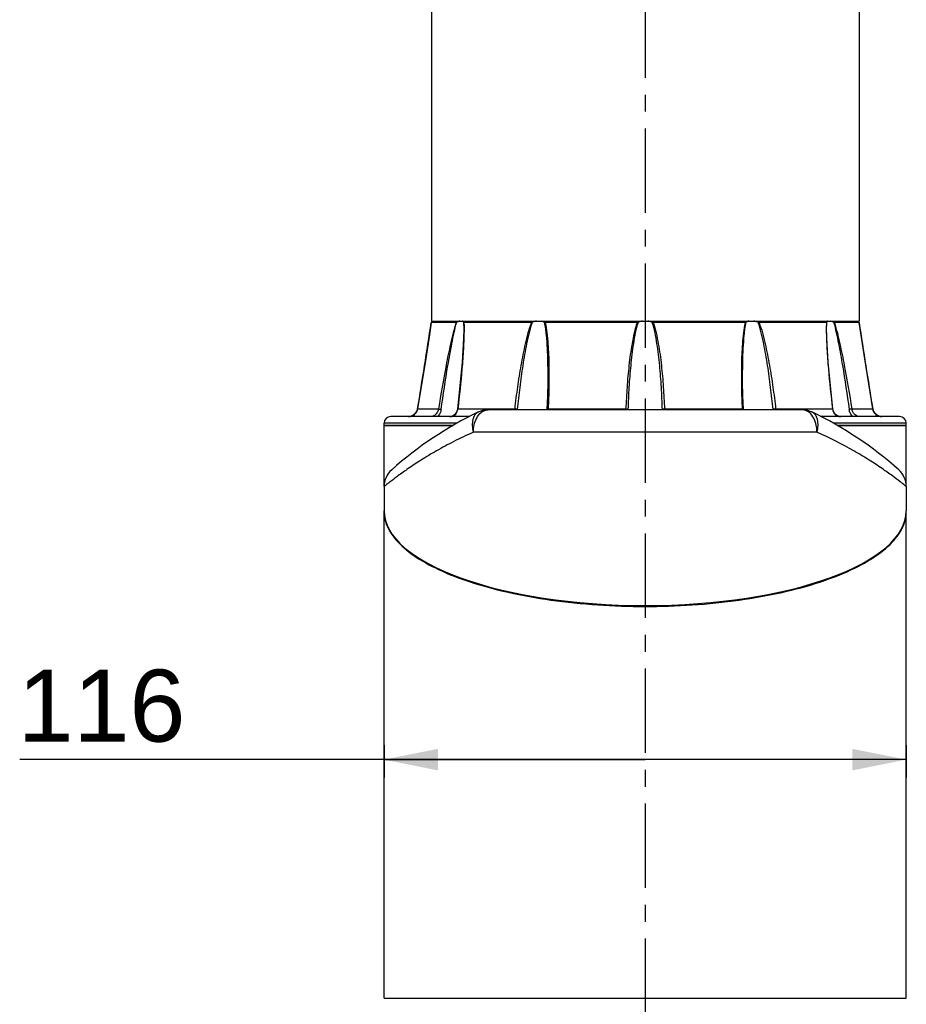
# Model space of a CAD drawing. Header units: millimetres. Extents: x 12 to 2508, y 25 to 1770.
# Tile 22 of 57: x 1803 to 2000, y 465 to 684. Entities that reach past the tile are written whole.
import ezdxf

# ---------------------------------------------------------------- set-up
doc = ezdxf.new("R2010")
doc.units = ezdxf.units.MM
doc.linetypes.add('CENTER', pattern=[0.6, 0.375, -0.075, 0.075, -0.075])
for name, color, linetype in [('ARM1_ABL15', 7, 'Continuous'), ('ARM1_PIPE_PBL16', 7, 'Continuous'), ('COVER_M_PBL53', 7, 'Continuous'), ('FLANGE_ARM1_PBL54', 7, 'Continuous'), ('HOLDER_M_PBL12', 7, 'Continuous'), ('HOLDER_M_PBL51', 7, 'Continuous'), ('MODULE_M_ABL11', 7, 'Continuous'), ('MODULE_M_ABL50', 7, 'Continuous'), ('오른쪽_7_VBL10', 7, 'Continuous')]:
    doc.layers.add(name, color=color, linetype=linetype)
doc.styles.get("Standard").update_dxf_attribs({"font": 'arial.ttf'})
doc.dimstyles.new('DIMSTYLE_6', dxfattribs={"dimtxt": 16, "dimasz": 12, "dimexe": 1, "dimexo": 0.5, "dimgap": 1, "dimtad": 1, "dimdsep": 46, "dimtxsty": 'Standard', "dimblk": '_FILLED', "dimblk1": '_FILLED', "dimblk2": '_FILLED', "dimcen": 0.09, "dimclrt": 134, "dimazin": 2, "dimtp": 0.3, "dimtm": 0.3, "dimtfac": 1, "dimtofl": 0, "dimtmove": 0, "dimatfit": 3, "dimldrblk": '_FILLED', "dimfxl": 1, "dimtolj": 1, "dimarcsym": 0})

# ---------------------------------------------------------------- blocks, each defined once
blk = doc.blocks.new('_FILLED')
at = {"color": 0, "linetype": 'ByBlock'}
blk.add_solid([(0, 0), (-1, 0.2), (-1, -0.2)], dxfattribs=at)
blk = doc.blocks.new('*D20')
at = {"color": 134, "transparency": 16777216}
for p, q in [((2650.46, 835.6), (2650.46, 828.36)), ((2766.46, 835.6), (2766.46, 828.36)), ((2708.46, 832.36), (2569.52, 832.36)), ((2650.46, 832.36), (2708.46, 832.36)), ((2766.46, 832.36), (2708.46, 832.36))]:
    blk.add_line(p, q, dxfattribs=at)
at = {"color": 134, "transparency": 16777216, "xscale": 12, "yscale": 12, "zscale": 12, "rotation": 180}
blk.add_blockref('_FILLED', (2650.46, 832.36), dxfattribs=at)
at = {"color": 134, "transparency": 16777216, "xscale": 12, "yscale": 12, "zscale": 12}
blk.add_blockref('_FILLED', (2766.46, 832.36), dxfattribs=at)
at = {"color": 134, "transparency": 16777216, "insert": (2606.32, 852.36), "char_height": 16, "width": 36.8, "attachment_point": 3, "line_spacing_factor": 0.9}
blk.add_mtext('116', dxfattribs=at)
blk = doc.blocks.new('ARM1_PIPE_PBL16', base_point=(2664.306, 384.217))
at = {"layer": 'ARM1_PIPE_PBL16', "color": 7}
for p, q in [((2660.956, 1135.396), (2660.956, 929.796)), ((2755.956, 1135.396), (2755.956, 929.796)), ((2660.956, 929.796), (2755.956, 929.796))]:
    blk.add_line(p, q, dxfattribs=at)
blk = doc.blocks.new('FLANGE_ARM1_PBL54', base_point=(2708.46, 917.72))
at = {"layer": 'FLANGE_ARM1_PBL54', "color": 7}
for p, q in [((2661.11, 929.66), (2661.26, 929.8)), ((2755.65, 929.8), (2755.8, 929.66)), ((2666.42, 929.5), (2660.94, 929.5)), ((2660.94, 929.5), (2660.94, 929.5)), ((2660.99, 929.55), (2661.11, 929.66)), ((2668.14, 928.04), (2668.14, 928.04)), ((2683.16, 929.5), (2668.2, 929.5)), ((2706.68, 929.5), (2686.24, 929.5)), ((2730.67, 929.5), (2710.24, 929.5)), ((2748.72, 929.5), (2733.75, 929.5)), ((2748.77, 928.04), (2748.77, 928.05)), ((2755.97, 929.5), (2750.5, 929.5)), ((2755.8, 929.66), (2755.92, 929.55)), ((2755.97, 929.5), (2755.97, 929.5)), ((2686.81, 917.82), (2686.81, 917.82)), ((2730.11, 917.82), (2730.11, 917.82)), ((2657.91, 910.27), (2657.83, 909.94)), ((2686.61, 910.21), (2686.6, 910.1)), ((2730.31, 910.1), (2730.3, 910.21)), ((2669.41, 908.6), (2651.96, 908.6)), ((2655.92, 908.6), (2655.94, 908.6)), ((2657.83, 909.94), (2657.56, 909.43)), ((2764.96, 908.6), (2747.5, 908.6)), ((2759.34, 909.44), (2759.08, 909.95)), ((2759.35, 909.43), (2759.34, 909.44)), ((2650.46, 906.6), (2650.46, 907.1)), ((2650.46, 906.6), (2665.77, 906.6)), ((2751.14, 906.6), (2766.46, 906.6)), ((2766.46, 906.6), (2766.46, 907.1))]:
    blk.add_line(p, q, dxfattribs=at)
at = {"layer": 'FLANGE_ARM1_PBL54', "color": 2}
for p, q in [((2668.11, 929.55), (2668.14, 928.04)), ((2748.77, 928.05), (2748.8, 929.55)), ((2657.91, 910.27), (2662.54, 910.27)), ((2657.91, 910.27), (2657.91, 910.27)), ((2666.83, 910.27), (2679.47, 910.27)), ((2686.9, 910.27), (2704.17, 910.27)), ((2712.74, 910.27), (2730.01, 910.27)), ((2737.44, 910.27), (2750.08, 910.27)), ((2754.37, 910.27), (2759, 910.27)), ((2759, 910.27), (2759, 910.27)), ((2666.69, 907.1), (2650.46, 907.1)), ((2766.46, 907.1), (2750.22, 907.1))]:
    blk.add_line(p, q, dxfattribs=at)
at = {"layer": 'FLANGE_ARM1_PBL54', "color": 7}
for points in [[(2660.94, 929.5), (2660.52, 926.73), (2659.7, 921.45), (2657.91, 910.27)], [(2668.14, 928.04), (2668.1, 925.99), (2667.79, 920.68), (2666.74, 910.25)], [(2750.17, 910.25), (2749.12, 920.67), (2748.81, 925.98), (2748.77, 928.04)], [(2759, 910.27), (2757.22, 921.41), (2756.4, 926.7), (2755.97, 929.5)], [(2686.81, 917.82), (2686.8, 916.26), (2686.73, 913.19), (2686.61, 910.21)], [(2730.3, 910.21), (2730.18, 913.17), (2730.11, 916.25), (2730.11, 917.82)], [(2657.91, 910.27), (2657.84, 909.96), (2657.57, 909.44), (2657.18, 909.03), (2656.72, 908.76), (2656.22, 908.62), (2655.94, 908.6)], [(2666.74, 910.25), (2666.68, 909.96), (2666.49, 909.44), (2666.18, 909.03), (2665.77, 908.75), (2665.29, 908.62), (2664.99, 908.6)], [(2751.92, 908.6), (2751.64, 908.61), (2751.16, 908.74), (2750.74, 909.01), (2750.43, 909.42), (2750.23, 909.94), (2750.17, 910.25)], [(2760.98, 908.6), (2760.71, 908.62), (2760.21, 908.75), (2759.75, 909.01), (2759.35, 909.42), (2759.08, 909.94), (2759, 910.27)]]:
    blk.add_lwpolyline(points, dxfattribs=at)
for centre, radius, start, end in [((2708.45, 925.67), 4.17, 98.1625, 111.3002), ((2708.46, 925.67), 4.17, 68.6997, 81.8375), ((2651.96, 907.1), 1.5, 90, 180), ((2764.96, 907.1), 1.5, 0, 90)]:
    blk.add_arc(centre, radius, start, end, dxfattribs=at)
at = {"layer": 'FLANGE_ARM1_PBL54', "color": 2}
for centre, radius, start, end in [((764.08, 1218.19), 1918.7, 350.76492, 351.34623), ((2620.31, 928.06), 47.91, 359.9821, 0.1009), ((2796.63, 928.06), 47.94, 179.9011, 180.0178), ((4652.83, 1218.19), 1918.7, 188.65377, 189.23508), ((2664.2, 910.58), 2.65, 352.2972, 353.1995), ((2676.69, 910.6), 2.8, 350.0366, 353.2763), ((2679.31, 906.25), 4.02, 82.9221, 85.4052), ((2676.09, 910.59), 4.05, 352.9471, 354.2971), ((2680.68, 910.54), 6.22, 355.8308, 357.4829), ((2695.75, 910.63), 8.43, 356.3381, 357.5581), ((2691.78, 910.61), 12.93, 357.7329, 358.1536), ((2732.28, 910.94), 20.08, 182.1502, 182.4194), ((2721.17, 910.63), 8.43, 182.4418, 183.6606), ((2736.23, 910.54), 6.22, 182.517, 184.1693), ((2742.84, 910.89), 6.09, 186.6354, 187.5293), ((2737.6, 906.25), 4.02, 94.599, 97.082), ((2740.22, 910.6), 2.8, 186.7236, 189.9633), ((2752.72, 910.58), 2.65, 186.8005, 187.7047), ((2665.13, 910.34), 1.72, 290.2834, 293.4277)]:
    blk.add_arc(centre, radius, start, end, dxfattribs=at)
at = {"layer": 'FLANGE_ARM1_PBL54', "color": 7}
for points, knots in [([(2667.28, 929.8), (2667.23, 929.78), (2666.99, 929.72), (2666.77, 929.63), (2666.59, 929.55)], [0, 0, 0, 0, 0.225245, 1, 1, 1, 1]), ([(2668.11, 929.55), (2668.09, 929.63), (2668.01, 929.73), (2667.91, 929.79), (2667.88, 929.8)], [0, 0, 0, 0, 0.733827, 1, 1, 1, 1]), ([(2684.34, 929.8), (2684.26, 929.78), (2683.95, 929.73), (2683.64, 929.64), (2683.41, 929.55)], [0, 0, 0, 0, 0.243825, 1, 1, 1, 1]), ([(2686.04, 929.55), (2685.99, 929.58), (2685.78, 929.69), (2685.55, 929.76), (2685.37, 929.8)], [0, 0, 0, 0, 0.234267, 1, 1, 1, 1]), ([(2731.54, 929.8), (2731.48, 929.79), (2731.24, 929.73), (2731.02, 929.64), (2730.87, 929.55)], [0, 0, 0, 0, 0.267606, 1, 1, 1, 1]), ([(2733.5, 929.55), (2733.27, 929.64), (2732.96, 929.73), (2732.65, 929.78), (2732.57, 929.8)], [0, 0, 0, 0, 0.756175, 1, 1, 1, 1]), ([(2749.03, 929.8), (2749, 929.79), (2748.9, 929.73), (2748.83, 929.63), (2748.8, 929.55)], [0, 0, 0, 0, 0.266172, 1, 1, 1, 1]), ([(2750.32, 929.55), (2750.26, 929.58), (2750.03, 929.68), (2749.8, 929.76), (2749.63, 929.8)], [0, 0, 0, 0, 0.273436, 1, 1, 1, 1]), ([(2660.99, 929.55), (2660.98, 929.54), (2660.97, 929.52), (2660.94, 929.51), (2660.94, 929.5)], [0, 0, 0, 0, 0.698139, 1, 1, 1, 1]), ([(2666.42, 929.5), (2666.43, 929.5), (2666.49, 929.51), (2666.55, 929.53), (2666.59, 929.55)], [0, 0, 0, 0, 0.196351, 1, 1, 1, 1]), ([(2668.11, 929.55), (2668.12, 929.53), (2668.15, 929.5), (2668.18, 929.5), (2668.2, 929.5)], [0, 0, 0, 0, 0.686157, 1, 1, 1, 1]), ([(2686.04, 929.55), (2686.08, 929.53), (2686.15, 929.5), (2686.22, 929.5), (2686.24, 929.5)], [0, 0, 0, 0, 0.718688, 1, 1, 1, 1]), ([(2730.67, 929.5), (2730.69, 929.5), (2730.76, 929.5), (2730.83, 929.53), (2730.87, 929.55)], [0, 0, 0, 0, 0.281312, 1, 1, 1, 1]), ([(2748.72, 929.5), (2748.73, 929.5), (2748.76, 929.5), (2748.79, 929.53), (2748.8, 929.55)], [0, 0, 0, 0, 0.313847, 1, 1, 1, 1]), ([(2750.32, 929.55), (2750.33, 929.55), (2750.39, 929.52), (2750.45, 929.5), (2750.5, 929.5)], [0, 0, 0, 0, 0.296314, 1, 1, 1, 1]), ([(2755.97, 929.5), (2755.97, 929.51), (2755.94, 929.52), (2755.93, 929.54), (2755.92, 929.55)], [0, 0, 0, 0, 0.301884, 1, 1, 1, 1])]:
    blk.add_open_spline(points, degree=3, knots=knots, dxfattribs=at)
at = {"layer": 'FLANGE_ARM1_PBL54', "color": 2}
for points, knots in [([(2666.42, 929.5), (2665.94, 927.95), (2665.19, 924.77), (2663.88, 918.36), (2663.06, 913.51), (2662.54, 910.27)], [0, 0, 0, 0, 0.248429, 0.498839, 1, 1, 1, 1]), ([(2663.14, 910.19), (2663.6, 913.44), (2664.33, 918.32), (2665.5, 924.77), (2666.16, 927.98), (2666.59, 929.55)], [0, 0, 0, 0, 0.500911, 0.751215, 1, 1, 1, 1]), ([(2668.22, 928.04), (2668.22, 926.58), (2668.1, 923.63), (2667.67, 917.7), (2667.19, 913.24), (2666.83, 910.27)], [0, 0, 0, 0, 0.246493, 0.496325, 1, 1, 1, 1]), ([(2683.16, 929.5), (2682.87, 928.73), (2682.39, 927.16), (2681.6, 923.98), (2680.82, 919.97), (2680.06, 915.13), (2679.65, 911.89), (2679.47, 910.27)], [0, 0, 0, 0, 0.125372, 0.25071, 0.500991, 0.750755, 1, 1, 1, 1]), ([(2680.12, 910.19), (2680.28, 911.82), (2680.65, 915.07), (2681.31, 919.94), (2682.01, 923.98), (2682.71, 927.19), (2683.15, 928.78), (2683.41, 929.55)], [0, 0, 0, 0, 0.249384, 0.499181, 0.749364, 0.874694, 1, 1, 1, 1]), ([(2686.04, 929.55), (2686.23, 928.6), (2686.48, 926.66), (2686.75, 922.74), (2686.81, 919.79), (2686.81, 917.82)], [0, 0, 0, 0, 0.248007, 0.497941, 1, 1, 1, 1]), ([(2686.24, 929.5), (2686.41, 928.73), (2686.65, 927.15), (2686.95, 923.97), (2687.11, 919.95), (2687.09, 915.12), (2686.98, 911.89), (2686.9, 910.27)], [0, 0, 0, 0, 0.123156, 0.247389, 0.497298, 0.748301, 1, 1, 1, 1]), ([(2706.68, 929.5), (2706.41, 928.73), (2705.99, 927.16), (2705.36, 923.98), (2704.82, 919.96), (2704.4, 915.12), (2704.23, 911.89), (2704.17, 910.27)], [0, 0, 0, 0, 0.125137, 0.250229, 0.500265, 0.750189, 1, 1, 1, 1]), ([(2704.7, 910.19), (2704.75, 911.82), (2704.9, 915.07), (2705.28, 919.93), (2705.76, 923.98), (2706.31, 927.19), (2706.69, 928.78), (2706.94, 929.55)], [0, 0, 0, 0, 0.249839, 0.499769, 0.749759, 0.874889, 1, 1, 1, 1]), ([(2709.97, 929.55), (2710.22, 928.78), (2710.6, 927.19), (2711.15, 923.98), (2711.64, 919.93), (2712.01, 915.07), (2712.16, 911.82), (2712.21, 910.19)], [0, 0, 0, 0, 0.125111, 0.250241, 0.500231, 0.750161, 1, 1, 1, 1]), ([(2710.24, 929.5), (2710.5, 928.73), (2710.92, 927.16), (2711.55, 923.98), (2712.09, 919.96), (2712.51, 915.12), (2712.68, 911.89), (2712.74, 910.27)], [0, 0, 0, 0, 0.125137, 0.250229, 0.500265, 0.750189, 1, 1, 1, 1]), ([(2730.67, 929.5), (2730.5, 928.73), (2730.26, 927.15), (2729.96, 923.97), (2729.8, 919.95), (2729.82, 915.12), (2729.93, 911.89), (2730.01, 910.27)], [0, 0, 0, 0, 0.123156, 0.247389, 0.497298, 0.748301, 1, 1, 1, 1]), ([(2730.11, 917.82), (2730.11, 919.79), (2730.16, 922.74), (2730.43, 926.66), (2730.68, 928.6), (2730.87, 929.55)], [0, 0, 0, 0, 0.502059, 0.751993, 1, 1, 1, 1]), ([(2733.5, 929.55), (2733.76, 928.78), (2734.2, 927.19), (2734.9, 923.98), (2735.6, 919.94), (2736.27, 915.07), (2736.63, 911.82), (2736.79, 910.19)], [0, 0, 0, 0, 0.125306, 0.250636, 0.500819, 0.750616, 1, 1, 1, 1]), ([(2733.75, 929.5), (2734.04, 928.73), (2734.53, 927.16), (2735.31, 923.98), (2736.1, 919.97), (2736.85, 915.13), (2737.26, 911.89), (2737.44, 910.27)], [0, 0, 0, 0, 0.125372, 0.25071, 0.500991, 0.750755, 1, 1, 1, 1]), ([(2748.69, 928.04), (2748.69, 926.58), (2748.81, 923.63), (2749.24, 917.7), (2749.72, 913.24), (2750.08, 910.27)], [0, 0, 0, 0, 0.246493, 0.496325, 1, 1, 1, 1]), ([(2750.32, 929.55), (2750.75, 927.98), (2751.42, 924.77), (2752.58, 918.32), (2753.32, 913.44), (2753.77, 910.19)], [0, 0, 0, 0, 0.248785, 0.499089, 1, 1, 1, 1]), ([(2750.5, 929.5), (2750.97, 927.95), (2751.72, 924.77), (2753.03, 918.36), (2753.85, 913.51), (2754.37, 910.27)], [0, 0, 0, 0, 0.248429, 0.498839, 1, 1, 1, 1]), ([(2655.94, 908.6), (2656.39, 908.6), (2657.34, 908.92), (2657.84, 909.81), (2657.91, 910.27)], [0, 0, 0, 0, 0.49337, 1, 1, 1, 1]), ([(2662.54, 910.27), (2662.5, 910.04), (2662.31, 909.48), (2661.75, 908.84), (2661.17, 908.6), (2660.92, 908.6)], [0, 0, 0, 0, 0.288276, 0.693694, 1, 1, 1, 1]), ([(2663.14, 910.19), (2663.12, 910.03), (2662.98, 909.44), (2662.66, 908.89), (2662.33, 908.58)], [0, 0, 0, 0, 0.256927, 1, 1, 1, 1]), ([(2662.54, 910.27), (2662.58, 910.27), (2662.78, 910.25), (2662.97, 910.22), (2663.14, 910.19)], [0, 0, 0, 0, 0.171226, 1, 1, 1, 1]), ([(2665.81, 908.75), (2666.09, 908.87), (2666.59, 909.3), (2666.78, 909.92), (2666.82, 910.23)], [0, 0, 0, 0, 0.490112, 1, 1, 1, 1]), ([(2666.83, 910.27), (2666.81, 910.27), (2666.78, 910.27), (2666.74, 910.26), (2666.74, 910.25)], [0, 0, 0, 0, 0.706368, 1, 1, 1, 1]), ([(2679.81, 910.24), (2679.83, 910.24), (2679.94, 910.23), (2680.05, 910.21), (2680.12, 910.19)], [0, 0, 0, 0, 0.278883, 1, 1, 1, 1]), ([(2686.9, 910.27), (2686.83, 910.27), (2686.75, 910.26), (2686.61, 910.24), (2686.61, 910.21)], [0, 0, 0, 0, 0.704858, 1, 1, 1, 1]), ([(2704.17, 910.27), (2704.28, 910.27), (2704.45, 910.25), (2704.65, 910.23), (2704.7, 910.19)], [0, 0, 0, 0, 0.630132, 1, 1, 1, 1]), ([(2712.74, 910.27), (2712.63, 910.27), (2712.46, 910.25), (2712.27, 910.23), (2712.21, 910.19)], [0, 0, 0, 0, 0.630143, 1, 1, 1, 1]), ([(2730.01, 910.27), (2730.08, 910.27), (2730.16, 910.26), (2730.3, 910.24), (2730.3, 910.21)], [0, 0, 0, 0, 0.704835, 1, 1, 1, 1]), ([(2737.11, 910.24), (2737.08, 910.24), (2736.97, 910.23), (2736.86, 910.21), (2736.79, 910.19)], [0, 0, 0, 0, 0.278892, 1, 1, 1, 1]), ([(2750.08, 910.27), (2750.11, 910.27), (2750.13, 910.27), (2750.17, 910.26), (2750.17, 910.25)], [0, 0, 0, 0, 0.706396, 1, 1, 1, 1]), ([(2750.09, 910.23), (2750.15, 909.79), (2750.43, 909.11), (2751.23, 908.65), (2751.69, 908.6), (2751.92, 908.6)], [0, 0, 0, 0, 0.49358, 0.740567, 1, 1, 1, 1]), ([(2754.37, 910.27), (2754.34, 910.27), (2754.14, 910.25), (2753.94, 910.22), (2753.77, 910.19)], [0, 0, 0, 0, 0.17123, 1, 1, 1, 1]), ([(2754.56, 908.59), (2754.35, 908.8), (2753.99, 909.3), (2753.82, 909.89), (2753.77, 910.19)], [0, 0, 0, 0, 0.491301, 1, 1, 1, 1]), ([(2755.99, 908.6), (2755.83, 908.6), (2755.03, 908.81), (2754.47, 909.63), (2754.37, 910.27)], [0, 0, 0, 0, 0.19553, 1, 1, 1, 1]), ([(2759, 910.27), (2759.07, 909.81), (2759.57, 908.92), (2760.52, 908.6), (2760.98, 908.6)], [0, 0, 0, 0, 0.506657, 1, 1, 1, 1])]:
    blk.add_open_spline(points, degree=3, knots=knots, dxfattribs=at)
for points in [[(2668.2, 929.5), (2668.21, 929.05), (2668.22, 928.6), (2668.22, 928.14)], [(2748.72, 929.5), (2748.7, 929.05), (2748.69, 928.59), (2748.69, 928.14)], [(2679.47, 910.27), (2679.53, 910.27), (2679.58, 910.27), (2679.63, 910.26)], [(2737.44, 910.27), (2737.39, 910.27), (2737.33, 910.27), (2737.28, 910.26)], [(2664.99, 908.6), (2665.13, 908.6), (2665.27, 908.61), (2665.4, 908.63)], [(2665.4, 908.63), (2665.51, 908.65), (2665.62, 908.68), (2665.73, 908.72)]]:
    blk.add_open_spline(points, degree=3, dxfattribs=at)
at = {"layer": 'FLANGE_ARM1_PBL54', "color": 7}
for points in [[(2683.16, 929.5), (2683.24, 929.5), (2683.33, 929.52), (2683.41, 929.55)], [(2706.68, 929.5), (2706.77, 929.5), (2706.86, 929.52), (2706.94, 929.55)], [(2709.97, 929.55), (2710.06, 929.52), (2710.15, 929.5), (2710.24, 929.5)], [(2733.5, 929.55), (2733.58, 929.52), (2733.67, 929.5), (2733.75, 929.5)]]:
    blk.add_open_spline(points, degree=3, dxfattribs=at)
blk = doc.blocks.new('ARM1_ABL15', base_point=(2664.31, 396.32))
at = {"layer": 'ARM1_PIPE_PBL16'}
blk.add_blockref('ARM1_PIPE_PBL16', (2664.31, 384.22), dxfattribs=at)
at = {"layer": 'FLANGE_ARM1_PBL54'}
blk.add_blockref('FLANGE_ARM1_PBL54', (2708.46, 917.72), dxfattribs=at)
blk = doc.blocks.new('HOLDER_M_PBL51', base_point=(2708.46, 833.48))
at = {"layer": 'HOLDER_M_PBL51', "color": 7}
for p, q in [((2650.46, 779.4), (2650.46, 887.5)), ((2766.46, 837.6), (2766.46, 887.5)), ((2650.46, 837.6), (2650.46, 837.6)), ((2766.46, 779.4), (2766.46, 837.6)), ((2650.46, 779.4), (2766.46, 779.4))]:
    blk.add_line(p, q, dxfattribs=at)
for centre, radius, start, end in [((2658.12, 887.5), 7.66, 179.4685, 180), ((2758.79, 887.5), 7.66, 0, 0.5444), ((2659.02, 887.67), 8.58, 193.0659, 199.9042), ((2757.67, 887.74), 8.81, 339.9743, 342.9706)]:
    blk.add_arc(centre, radius, start, end, dxfattribs=at)
blk.add_open_spline([(2650.46, 887.5), (2650.46, 886.9), (2650.53, 886.31), (2650.66, 885.73)], degree=3, dxfattribs=at)
for points, knots in [([(2766.1, 885.16), (2766.16, 885.35), (2766.36, 886.12), (2766.46, 886.91), (2766.46, 887.5)], [0, 0, 0, 0, 0.254783, 1, 1, 1, 1]), ([(2650.95, 884.75), (2651.43, 883.43), (2653.19, 880.74), (2657.26, 877.36), (2662.87, 874.28), (2669.93, 871.58), (2678.28, 869.34), (2691.2, 867.05), (2708.42, 865.95), (2725.65, 867.04), (2738.58, 869.33), (2746.94, 871.56), (2754.01, 874.26), (2759.62, 877.34), (2763.7, 880.72), (2765.47, 883.4), (2765.95, 884.72)], [0, 0, 0, 0, 0.033555, 0.074914, 0.125683, 0.186097, 0.255466, 0.332363, 0.499839, 0.667345, 0.744277, 0.813694, 0.874162, 0.924991, 0.966405, 1, 1, 1, 1])]:
    blk.add_open_spline(points, degree=3, knots=knots, dxfattribs=at)
blk = doc.blocks.new('COVER_M_PBL53', base_point=(2708.46, 898.87))
at = {"layer": 'COVER_M_PBL53', "color": 7}
for p, q in [((2743.33, 910.1), (2673.58, 910.1)), ((2650.46, 893.02), (2650.46, 887.65)), ((2766.46, 893.02), (2766.46, 887.65))]:
    blk.add_line(p, q, dxfattribs=at)
at = {"layer": 'COVER_M_PBL53', "color": 2}
blk.add_line((2746.62, 905.1), (2670.29, 905.1), dxfattribs=at)
at = {"layer": 'COVER_M_PBL53', "color": 7}
for centre, radius, start, end in [((2673.58, 905.1), 5, 90, 115.8421), ((2743.33, 905.1), 5, 64.158, 90), ((2708.46, 833.1), 85, 115.8419, 131.4908), ((2708.46, 833.1), 85, 48.5092, 64.1581), ((2655.46, 893.02), 5, 131.4912, 180), ((2761.46, 893.02), 5, 0, 48.5089)]:
    blk.add_arc(centre, radius, start, end, dxfattribs=at)
blk.add_ellipse((2708.46, 887.65), major_axis=(58, 0), ratio=0.362931, start_param=3.141593, end_param=6.283185, dxfattribs=at)
at = {"layer": 'COVER_M_PBL53', "color": 2}
for points, knots in [([(2671.75, 909.25), (2672, 909.5), (2672.56, 909.93), (2673.26, 910.1), (2673.58, 910.1)], [0, 0, 0, 0, 0.523456, 1, 1, 1, 1]), ([(2745.22, 909.19), (2744.96, 909.46), (2744.39, 909.92), (2743.67, 910.1), (2743.33, 910.1)], [0, 0, 0, 0, 0.524976, 1, 1, 1, 1]), ([(2671.4, 909.59), (2671.1, 909.45), (2670.54, 908.95), (2670.09, 907.85), (2670, 906.51), (2670.16, 905.58), (2670.29, 905.1)], [0, 0, 0, 0, 0.201918, 0.431382, 0.699194, 1, 1, 1, 1]), ([(2670.29, 905.1), (2670.29, 905.5), (2670.41, 906.98), (2671, 908.48), (2671.75, 909.25)], [0, 0, 0, 0, 0.273084, 1, 1, 1, 1]), ([(2746.62, 905.1), (2746.62, 905.49), (2746.5, 906.94), (2745.94, 908.41), (2745.22, 909.19)], [0, 0, 0, 0, 0.272258, 1, 1, 1, 1]), ([(2746.62, 905.1), (2746.75, 905.58), (2746.91, 906.52), (2746.82, 907.85), (2746.37, 908.95), (2745.81, 909.45), (2745.51, 909.6)], [0, 0, 0, 0, 0.300791, 0.568612, 0.798075, 1, 1, 1, 1]), ([(2670.29, 905.1), (2668.83, 904.45), (2666.05, 903.13), (2662.19, 901.05), (2658.83, 899.03), (2655.99, 897.16), (2653.98, 895.73), (2652.66, 894.75), (2651.9, 894.16), (2651.3, 893.7), (2650.87, 893.34), (2650.6, 893.15), (2650.49, 893.04), (2650.46, 893.02)], [0, 0, 0, 0, 0.206411, 0.39542, 0.564774, 0.711724, 0.832765, 0.882307, 0.923805, 0.956731, 0.980637, 0.995132, 1, 1, 1, 1]), ([(2766.46, 893.02), (2766.43, 893.05), (2766.31, 893.14), (2766.05, 893.35), (2765.61, 893.69), (2764.71, 894.4), (2763.19, 895.55), (2760.92, 897.16), (2758.08, 899.03), (2753.35, 901.88), (2749.42, 903.85), (2746.62, 905.1)], [0, 0, 0, 0, 0.004862, 0.019362, 0.043262, 0.076191, 0.167219, 0.28827, 0.435246, 0.604644, 1, 1, 1, 1])]:
    blk.add_open_spline(points, degree=3, knots=knots, dxfattribs=at)
blk = doc.blocks.new('MODULE_M_ABL50', base_point=(2708.46, 833.48))
at = {"layer": 'COVER_M_PBL53'}
blk.add_blockref('COVER_M_PBL53', (2708.46, 898.87), dxfattribs=at)
at = {"layer": 'HOLDER_M_PBL51'}
blk.add_blockref('HOLDER_M_PBL51', (2708.46, 833.48), dxfattribs=at)
blk = doc.blocks.new('HOLDER_M_PBL12', base_point=(2667.986, 867.478))
at = {"layer": 'HOLDER_M_PBL12', "color": 7}
for p, q in [((2665.772, 906.596), (2650.456, 906.596)), ((2650.456, 893.021), (2650.456, 906.596)), ((2766.456, 906.596), (2751.141, 906.596)), ((2766.456, 893.021), (2766.456, 906.596)), ((2650.456, 887.496), (2650.456, 887.646)), ((2766.456, 887.496), (2766.456, 887.646))]:
    blk.add_line(p, q, dxfattribs=at)
at = {"layer": 'HOLDER_M_PBL12', "color": 134}
dim = blk.add_linear_dim(base=(2766.456, 832.36), p1=(2650.456, 827.86), p2=(2766.456, 827.86), dimstyle='DIMSTYLE_6', dxfattribs=at)
dim.commit()
dim.dimension.update_dxf_attribs({"geometry": '*D20', "text_midpoint": (2588.363, 832.36), "dimtype": 128})
blk = doc.blocks.new('MODULE_M_ABL11', base_point=(2667.99, 867.48))
at = {"layer": 'HOLDER_M_PBL12'}
blk.add_blockref('HOLDER_M_PBL12', (2667.99, 867.48), dxfattribs=at)
blk = doc.blocks.new('오른쪽_7_VBL10', base_point=(2664.31, 632.82))
at = {"layer": 'ARM1_ABL15'}
blk.add_blockref('ARM1_ABL15', (2664.31, 396.32), dxfattribs=at)
at = {"layer": 'MODULE_M_ABL11'}
blk.add_blockref('MODULE_M_ABL11', (2667.99, 867.48), dxfattribs=at)
at = {"layer": 'MODULE_M_ABL50'}
blk.add_blockref('MODULE_M_ABL50', (2708.46, 833.48), dxfattribs=at)

msp = doc.modelspace()

# ---------------------------------------------------------------- linework, layer by layer
at = {"color": 1, "linetype": 'CENTER', "ltscale": 50}
msp.add_line((1942, 1320.07), (1942, 380.07), dxfattribs=at)

# ---------------------------------------------------------------- block references
at = {"layer": '오른쪽_7_VBL10'}
msp.add_blockref('오른쪽_7_VBL10', (1897.85, 320.29), dxfattribs=at)

doc.saveas('drawing.dxf')
